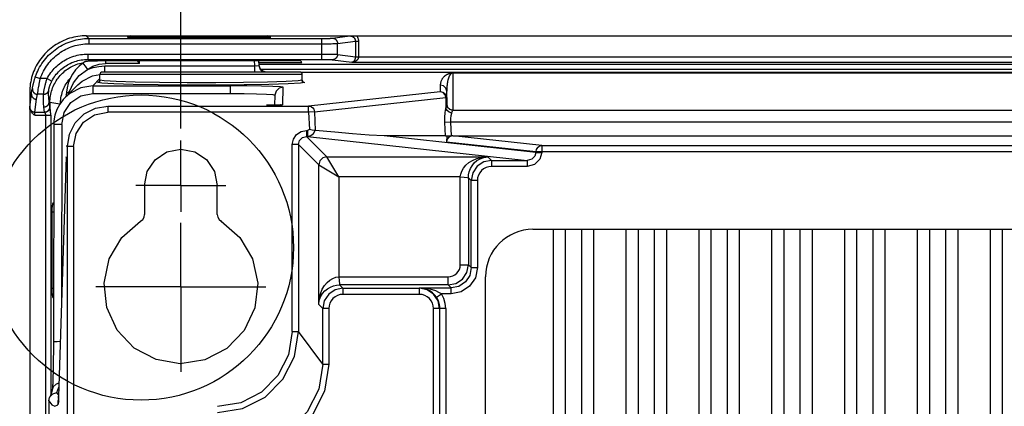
# Model space of a CAD drawing. Extents: x 0 to 594, y 0 to 420.
# Tile 65 of 73: x 369.17 to 393.5, y 278.96 to 288.51. Entities that reach past the tile are written whole.
import ezdxf

# ---------------------------------------------------------------- set-up
doc = ezdxf.new("R2010")
doc.units = 0
doc.header["$LTSCALE"] = 32.67
doc.linetypes.add('CENTER', pattern=[0.6, 0.375, -0.075, 0.075, -0.075])
doc.layers.get('0').update_dxf_attribs({"linetype": 'CONTINUOUS'})
doc.layers.add('DATUM_AXIS', color=7, linetype='CONTINUOUS')
doc.styles.get("Standard").update_dxf_attribs({"font": 'txt', "width": 0.8})
doc.dimstyles.get("Standard").update_dxf_attribs({"dimtxt": 2.5, "dimasz": 2.5, "dimexe": 1.25, "dimexo": 0.625, "dimtad": 1, "dimcen": 2.5, "dimazin": 3, "dimtfac": 1, "dimtmove": 0, "dimatfit": 3})

# ---------------------------------------------------------------- blocks, each defined once
blk = doc.blocks.new('_FILLED')
at = {"color": 0, "linetype": 'BYBLOCK'}
blk.add_solid([(0, 0), (-1, 0.1429), (-1, -0.1429)], dxfattribs=at)
blk = doc.blocks.new('*D5')
at = {"color": 2, "linetype": 'CONTINUOUS'}
for p, q in [((373.153, 285.818), (373.153, 299.194)), ((439.953, 285.747), (439.953, 299.194)), ((373.153, 298.194), (406.553, 298.194)), ((439.953, 298.194), (406.553, 298.194))]:
    blk.add_line(p, q, dxfattribs=at)
at = {"color": 2, "linetype": 'CONTINUOUS', "xscale": 3.5, "yscale": 3.5, "zscale": 3.5, "rotation": 180}
blk.add_blockref('_FILLED', (373.153, 298.194), dxfattribs=at)
at = {"color": 2, "linetype": 'CONTINUOUS', "xscale": 3.5, "yscale": 3.5, "zscale": 3.5}
blk.add_blockref('_FILLED', (439.953, 298.194), dxfattribs=at)
at = {"color": 5, "linetype": 'CONTINUOUS', "width": 0.8}
blk.add_text('334', height=3.5, dxfattribs=at).set_placement((402.353, 299.069))

msp = doc.modelspace()

# ---------------------------------------------------------------- linework, layer by layer
at = {"color": 9, "linetype": 'CONTINUOUS'}
for p, q in [((370.881, 288.042), (370.815, 288.108)), ((370.881, 288.042), (370.881, 287.912)), ((370.881, 288.042), (376.669, 288.042)), ((370.881, 287.912), (376.658, 287.912)), ((376.638, 287.525), (376.638, 288.042)), ((376.658, 287.912), (376.738, 287.913)), ((376.669, 288.042), (376.714, 288.043)), ((376.714, 288.043), (376.743, 288.043)), ((376.738, 287.913), (376.813, 287.913)), ((376.743, 288.043), (376.771, 288.043)), ((376.771, 288.043), (376.796, 288.044)), ((376.796, 288.044), (376.82, 288.045)), ((376.813, 287.913), (376.865, 287.914)), ((376.82, 288.045), (376.842, 288.045)), ((376.865, 287.914), (376.912, 287.915)), ((376.899, 288.049), (377.327, 288.105)), ((376.912, 287.915), (376.94, 287.915)), ((376.94, 287.915), (376.965, 287.916)), ((376.965, 287.916), (376.987, 287.917)), ((377.025, 287.919), (377.465, 287.977)), ((377.025, 287.65), (377.025, 287.919)), ((377.465, 287.977), (377.465, 287.593)), ((377.465, 287.977), (377.542, 287.977)), ((377.542, 287.977), (377.542, 287.593)), ((370.85, 287.657), (370.85, 287.525)), ((370.85, 287.657), (376.718, 287.657)), ((376.718, 287.657), (376.795, 287.656)), ((376.795, 287.656), (376.849, 287.656)), ((376.849, 287.656), (376.897, 287.655)), ((376.897, 287.655), (376.927, 287.654)), ((376.927, 287.654), (376.953, 287.653)), ((377.025, 287.65), (377.465, 287.593)), ((370.896, 287.479), (370.85, 287.525)), ((370.85, 287.525), (376.669, 287.525)), ((371.287, 287.502), (371.287, 287.422)), ((372.127, 287.422), (371.287, 287.422)), ((372.127, 287.422), (372.131, 287.502)), ((374.982, 287.364), (374.975, 287.502)), ((375.08, 287.412), (438.027, 287.412)), ((376.669, 287.525), (376.713, 287.525)), ((376.713, 287.525), (376.742, 287.524)), ((376.742, 287.524), (376.77, 287.524)), ((376.77, 287.524), (376.795, 287.523)), ((376.795, 287.523), (376.819, 287.523)), ((376.897, 287.518), (377.38, 287.455)), ((377.38, 287.455), (435.726, 287.455)), ((377.465, 287.593), (377.465, 287.589)), ((377.465, 287.593), (377.542, 287.593)), ((377.465, 287.589), (377.542, 287.587)), ((377.542, 287.593), (377.542, 287.587)), ((377.542, 287.587), (435.564, 287.587)), ((376.153, 287.151), (371.153, 287.151)), ((371.277, 287.211), (371.277, 287.364)), ((371.277, 287.364), (374.982, 287.364)), ((374.982, 287.211), (374.982, 287.364)), ((375.081, 287.371), (375.069, 287.364)), ((375.13, 287.282), (437.976, 287.282)), ((379.872, 287.19), (379.872, 286.266)), ((369.555, 287.092), (369.678, 287.05)), ((369.848, 287.05), (369.678, 287.05)), ((369.848, 287.05), (369.964, 286.989)), ((370.973, 286.871), (371.153, 287.051)), ((371.093, 286.955), (371.162, 286.967)), ((371.124, 286.963), (371.093, 286.955)), ((371.197, 286.936), (371.093, 286.955)), ((371.145, 286.986), (371.124, 286.963)), ((371.153, 287.015), (371.145, 286.986)), ((376.144, 286.967), (376.213, 286.955)), ((376.153, 287.015), (376.161, 286.986)), ((376.161, 286.986), (376.182, 286.963)), ((376.182, 286.963), (376.213, 286.955)), ((369.458, 286.666), (369.416, 286.708)), ((369.417, 286.349), (369.458, 286.666)), ((369.759, 286.664), (369.612, 286.664)), ((369.616, 286.693), (369.626, 286.762)), ((369.626, 286.762), (369.63, 286.791)), ((370.387, 286.683), (370.402, 286.731)), ((370.973, 286.871), (370.973, 286.683)), ((370.973, 286.871), (374.379, 286.871)), ((374.379, 286.683), (374.379, 286.871)), ((375.674, 286.836), (375.668, 286.405)), ((379.559, 286.728), (376.31, 286.372)), ((379.572, 286.73), (379.572, 286.89)), ((379.572, 286.73), (379.645, 286.711)), ((369.547, 286.223), (369.588, 286.541)), ((369.915, 286.351), (369.898, 286.478)), ((369.916, 286.46), (369.898, 286.478)), ((370.159, 286.42), (369.916, 286.465)), ((376.456, 286.228), (379.705, 286.584)), ((379.705, 286.584), (379.705, 286.311)), ((369.416, 286.338), (369.417, 286.349)), ((369.547, 286.223), (369.783, 286.223)), ((369.783, 286.223), (369.766, 286.35)), ((369.916, 286.341), (369.915, 286.351)), ((371.321, 286.394), (371.321, 286.394)), ((371.348, 286.372), (371.348, 286.222)), ((371.348, 286.372), (376.31, 286.372)), ((376.31, 286.222), (371.348, 286.222)), ((375.265, 286.394), (375.265, 286.394)), ((375.386, 286.395), (375.42, 286.395)), ((375.42, 286.395), (375.439, 286.395)), ((375.487, 286.396), (375.548, 286.397)), ((375.548, 286.397), (375.577, 286.398)), ((375.565, 286.377), (375.666, 286.405)), ((375.601, 286.399), (375.612, 286.4)), ((376.31, 286.222), (376.31, 286.372)), ((376.456, 286.228), (376.31, 286.222)), ((376.31, 286.222), (376.328, 285.796)), ((376.456, 286.228), (376.475, 285.769)), ((379.872, 286.272), (433.234, 286.272)), ((369.541, 286.146), (369.936, 286.146)), ((369.806, 286.146), (369.806, 277.904)), ((369.936, 286.146), (369.936, 279.25)), ((370.211, 285.921), (370.204, 281.613)), ((379.826, 285.973), (379.68, 285.967)), ((379.84, 285.636), (379.826, 285.973)), ((433.28, 285.973), (379.826, 285.973)), ((376.257, 285.774), (376.257, 285.624)), ((376.257, 285.774), (376.286, 285.774)), ((376.286, 285.774), (376.286, 285.624)), ((370.356, 285.654), (370.356, 285.654)), ((376.759, 285.122), (376.257, 285.624)), ((376.257, 285.624), (376.286, 285.624)), ((376.286, 285.624), (381.712, 285.032)), ((381.924, 285.228), (378.179, 285.637)), ((379.72, 285.489), (381.924, 285.249)), ((382.07, 285.397), (379.873, 285.637)), ((370.32, 285.398), (370.32, 285.396)), ((370.348, 285.384), (370.32, 285.384)), ((370.348, 278.247), (370.348, 285.384)), ((370.498, 285.372), (370.348, 285.372)), ((370.499, 285.373), (370.499, 278.211)), ((375.907, 280.806), (375.907, 285.424)), ((376.057, 285.424), (375.907, 285.424)), ((376.057, 285.424), (376.057, 280.806)), ((376.057, 285.424), (376.559, 284.923)), ((381.924, 285.228), (381.924, 285.249)), ((382.07, 285.247), (381.924, 285.249)), ((381.924, 285.228), (382.07, 285.226)), ((382.07, 285.397), (404.976, 285.397)), ((382.07, 285.278), (382.07, 285.227)), ((404.976, 285.247), (382.07, 285.247)), ((370.315, 285.114), (370.315, 285.12)), ((377.059, 284.623), (376.759, 285.122)), ((376.759, 285.122), (380.74, 285.122)), ((380.83, 285.032), (380.74, 285.122)), ((380.83, 285.032), (380.83, 284.882)), ((380.83, 285.032), (381.712, 285.032)), ((381.712, 285.032), (381.712, 284.882)), ((376.559, 281.474), (376.559, 284.923)), ((376.559, 284.923), (377.059, 284.623)), ((381.712, 284.882), (380.83, 284.882)), ((377.059, 284.623), (377.059, 282.156)), ((380.058, 284.623), (377.059, 284.623)), ((380.058, 282.456), (380.058, 284.623)), ((380.258, 284.605), (380.258, 282.456)), ((380.258, 284.605), (380.33, 284.533)), ((380.33, 282.384), (380.33, 284.533)), ((380.48, 284.533), (380.33, 284.533)), ((380.48, 284.533), (380.48, 282.384)), ((369.969, 281.868), (369.969, 283.754)), ((370.008, 283.754), (369.969, 283.754)), ((374.148, 283.53), (374.174, 283.537)), ((380.058, 282.456), (380.258, 282.456)), ((380.33, 282.384), (380.258, 282.456)), ((380.33, 282.384), (380.48, 282.384)), ((377.059, 282.156), (379.758, 282.156)), ((379.758, 281.956), (379.758, 282.156)), ((370.005, 281.868), (369.969, 281.868)), ((377.159, 281.874), (377.076, 281.956)), ((379.758, 281.956), (377.076, 281.956)), ((377.159, 281.874), (377.159, 281.724)), ((377.159, 281.874), (379.047, 281.874)), ((379.057, 281.884), (379.047, 281.874)), ((379.047, 281.724), (379.047, 281.874)), ((379.057, 281.884), (379.831, 281.884)), ((379.758, 281.956), (379.831, 281.884)), ((379.831, 281.734), (379.831, 281.884)), ((379.047, 281.724), (377.159, 281.724)), ((379.467, 281.652), (379.592, 281.734)), ((379.831, 281.734), (379.592, 281.734)), ((376.559, 281.474), (376.659, 281.374)), ((376.659, 280.002), (376.659, 281.374)), ((376.809, 281.374), (376.659, 281.374)), ((376.809, 281.374), (376.809, 280.002)), ((379.396, 264.849), (379.396, 281.374)), ((379.546, 281.374), (379.396, 281.374)), ((379.546, 281.375), (379.546, 264.848)), ((379.549, 281.375), (379.546, 281.375)), ((379.699, 281.377), (379.549, 281.377)), ((379.549, 264.848), (379.549, 281.375)), ((379.699, 281.377), (379.699, 264.846)), ((375.907, 280.806), (376.057, 280.806)), ((376.659, 280.002), (376.057, 280.806)), ((376.659, 280.002), (376.809, 280.002)), ((370.129, 279.241), (370.087, 279.298)), ((370.124, 279.098), (370.125, 279.132)), ((370.126, 279.152), (370.129, 279.207)), ((370.129, 279.213), (370.129, 279.207)), ((370.138, 279.098), (370.114, 279.001)), ((370.123, 279.082), (370.124, 279.098))]:
    msp.add_line(p, q, dxfattribs=at)
at = {"color": 7, "linetype": 'CONTINUOUS'}
for p, q in [((370.815, 288.108), (371.903, 288.108)), ((375.376, 288.066), (371.83, 288.066)), ((375.318, 288.099), (371.888, 288.099)), ((375.303, 288.108), (437.803, 288.108)), ((377.327, 288.105), (377.386, 288.106)), ((377.386, 288.106), (377.417, 288.107)), ((377.417, 288.107), (377.442, 288.107)), ((377.442, 288.107), (377.465, 288.107)), ((377.465, 288.107), (377.485, 288.108)), ((370.685, 287.435), (370.724, 287.443)), ((370.724, 287.443), (370.752, 287.448)), ((370.781, 287.468), (370.727, 287.432)), ((370.98, 287.48), (370.896, 287.479)), ((371.087, 287.481), (370.98, 287.48)), ((371.107, 287.502), (376.099, 287.502)), ((375.075, 287.502), (375.081, 287.371)), ((375.075, 287.453), (376.146, 287.453)), ((371.153, 287.015), (371.153, 287.151)), ((376.093, 287.211), (371.213, 287.211)), ((436.99, 287.206), (376.116, 287.206)), ((376.153, 287.015), (376.153, 287.151)), ((379.872, 287.19), (433.234, 287.19)), ((370.597, 286.892), (370.603, 286.898)), ((376.154, 287.002), (376.153, 287.015)), ((376.163, 286.983), (376.154, 287.002)), ((369.416, 286.713), (369.416, 189.699)), ((370.597, 286.892), (370.293, 286.589)), ((370.322, 286.654), (370.322, 286.617)), ((379.722, 286.584), (379.722, 286.741)), ((369.916, 286.465), (369.916, 286.341)), ((370.301, 286.596), (370.293, 286.589)), ((375.477, 286.642), (375.47, 286.396)), ((379.722, 286.58), (379.722, 286.413)), ((375.439, 286.395), (375.386, 286.395)), ((375.487, 286.396), (375.439, 286.395)), ((375.527, 286.397), (375.487, 286.396)), ((375.562, 286.398), (375.527, 286.397)), ((375.59, 286.399), (375.562, 286.398)), ((379.695, 285.638), (379.68, 285.967)), ((370.011, 285.909), (370.002, 280.317)), ((379.695, 285.638), (378.179, 285.637)), ((379.695, 285.638), (379.722, 285.637)), ((379.722, 285.637), (379.72, 285.489)), ((379.722, 285.637), (379.84, 285.636)), ((379.873, 285.637), (433.233, 285.637)), ((382.07, 285.397), (382.07, 285.278)), ((370.315, 285.12), (370.128, 279.199)), ((372.253, 284.411), (372.253, 283.7)), ((374.053, 283.7), (374.053, 284.411)), ((381.853, 283.331), (428.253, 283.331)), ((382.353, 283.331), (382.353, 262.892)), ((382.653, 283.331), (382.653, 262.892)), ((383.053, 283.331), (383.053, 262.892)), ((383.353, 283.331), (383.353, 262.892)), ((384.153, 283.331), (384.153, 262.892)), ((384.453, 283.331), (384.453, 262.892)), ((384.853, 283.331), (384.853, 262.892)), ((385.153, 283.331), (385.153, 262.892)), ((385.953, 283.331), (385.953, 262.892)), ((386.253, 283.331), (386.253, 262.892)), ((386.653, 283.331), (386.653, 262.892)), ((386.953, 283.331), (386.953, 262.892)), ((387.753, 283.331), (387.753, 262.892)), ((388.053, 283.331), (388.053, 262.892)), ((388.453, 283.331), (388.453, 262.892)), ((388.753, 283.331), (388.753, 262.892)), ((389.553, 283.331), (389.553, 262.892)), ((389.853, 283.331), (389.853, 262.892)), ((390.253, 283.331), (390.253, 262.892)), ((390.553, 283.331), (390.553, 262.892)), ((391.353, 283.331), (391.353, 262.892)), ((391.653, 283.331), (391.653, 262.892)), ((392.053, 283.331), (392.053, 262.892)), ((392.353, 283.331), (392.353, 262.892)), ((393.153, 283.331), (393.153, 262.892)), ((393.453, 283.331), (393.453, 262.892)), ((380.683, 264.061), (380.683, 282.161)), ((370, 280.128), (369.998, 279.959)), ((370.002, 280.317), (370, 280.128)), ((369.998, 279.959), (369.995, 279.813)), ((369.995, 279.813), (369.992, 279.689)), ((369.979, 279.389), (369.979, 279.388)), ((369.892, 279.099), (369.909, 279.18)), ((370.128, 279.199), (370.126, 279.152)), ((369.892, 279.099), (369.892, 278.252))]:
    msp.add_line(p, q, dxfattribs=at)
for points in [[(370.818, 288.108), (370.764, 288.107), (370.712, 288.104), (370.66, 288.099), (370.608, 288.092), (370.557, 288.083), (370.506, 288.073), (370.455, 288.06), (370.404, 288.046), (370.355, 288.03), (370.305, 288.011), (370.257, 287.992), (370.209, 287.97), (370.163, 287.946), (370.117, 287.921), (370.072, 287.894), (370.028, 287.866), (369.986, 287.835), (369.944, 287.804), (369.904, 287.77), (369.865, 287.736), (369.827, 287.7), (369.791, 287.662), (369.756, 287.623), (369.722, 287.583), (369.691, 287.542), (369.66, 287.499), (369.632, 287.456), (369.605, 287.411), (369.579, 287.365), (369.556, 287.319), (369.534, 287.271), (369.514, 287.223), (369.495, 287.174), (369.479, 287.125), (369.464, 287.075), (369.452, 287.024), (369.441, 286.973), (369.432, 286.921), (369.425, 286.87), (369.42, 286.818), (369.417, 286.765), (369.416, 286.713)], [(369.916, 286.465), (369.917, 286.506), (369.92, 286.546), (369.924, 286.586), (369.93, 286.626), (369.937, 286.666), (369.947, 286.705), (369.957, 286.744), (369.969, 286.782), (369.983, 286.82), (369.999, 286.858), (370.015, 286.894), (370.034, 286.93), (370.053, 286.966), (370.074, 287), (370.097, 287.034), (370.121, 287.066), (370.146, 287.098), (370.172, 287.129), (370.2, 287.158), (370.228, 287.187), (370.258, 287.214), (370.289, 287.24), (370.321, 287.265), (370.354, 287.288), (370.388, 287.31), (370.422, 287.331), (370.458, 287.35), (370.494, 287.368), (370.531, 287.385), (370.569, 287.4), (370.607, 287.413), (370.646, 287.425), (370.685, 287.435)], [(370.727, 287.432), (370.64, 287.362), (370.549, 287.266), (370.473, 287.162), (370.413, 287.052), (370.369, 286.94), (370.34, 286.827)], [(370.896, 287.479), (370.863, 287.478), (370.835, 287.476), (370.813, 287.473), (370.797, 287.471), (370.785, 287.469), (370.781, 287.468)], [(372.127, 287.422), (372.08, 287.495), (372.076, 287.502)], [(375.081, 287.371), (375.11, 287.278), (375.179, 287.211)], [(375.26, 287.211), (375.183, 287.231), (375.11, 287.3), (375.087, 287.373)], [(379.572, 286.89), (379.573, 286.913), (379.575, 286.934), (379.578, 286.954), (379.583, 286.972), (379.588, 286.988), (379.594, 287.004), (379.6, 287.018), (379.607, 287.031), (379.614, 287.044), (379.621, 287.055), (379.628, 287.066), (379.636, 287.076), (379.643, 287.085), (379.65, 287.093), (379.658, 287.101), (379.665, 287.108), (379.673, 287.115), (379.68, 287.121), (379.687, 287.127), (379.694, 287.132), (379.701, 287.137), (379.708, 287.142), (379.715, 287.146), (379.722, 287.15), (379.728, 287.154), (379.735, 287.157), (379.741, 287.16), (379.747, 287.163), (379.753, 287.166), (379.759, 287.169), (379.765, 287.171), (379.771, 287.173), (379.777, 287.175), (379.783, 287.177), (379.789, 287.179), (379.794, 287.18), (379.8, 287.182), (379.807, 287.183), (379.814, 287.184), (379.821, 287.186), (379.828, 287.187), (379.835, 287.188), (379.852, 287.189)], [(379.872, 287.19), (379.861, 287.19), (379.856, 287.189), (379.851, 287.188), (379.847, 287.187), (379.845, 287.185), (379.843, 287.183), (379.841, 287.181), (379.838, 287.179), (379.836, 287.177), (379.833, 287.175), (379.83, 287.173), (379.827, 287.17), (379.824, 287.167), (379.821, 287.164), (379.818, 287.161), (379.815, 287.157), (379.812, 287.154), (379.809, 287.15), (379.806, 287.145), (379.803, 287.141), (379.8, 287.135), (379.797, 287.13), (379.793, 287.124), (379.79, 287.118), (379.787, 287.111), (379.783, 287.103), (379.779, 287.095), (379.776, 287.087), (379.772, 287.077), (379.769, 287.067), (379.765, 287.056), (379.761, 287.045), (379.757, 287.032), (379.754, 287.018), (379.75, 287.004), (379.746, 286.988), (379.743, 286.971), (379.739, 286.952), (379.736, 286.932), (379.733, 286.911), (379.73, 286.887), (379.727, 286.862), (379.725, 286.835), (379.723, 286.806), (379.722, 286.775), (379.722, 286.741)], [(379.852, 287.189), (379.859, 287.19), (379.872, 287.19)], [(371.153, 287.015), (371.152, 287.003), (371.144, 286.983), (371.133, 286.971), (371.126, 286.966), (371.121, 286.964), (371.12, 286.963)], [(376.186, 286.963), (376.186, 286.963), (376.185, 286.964), (376.18, 286.966), (376.173, 286.971), (376.163, 286.983)], [(370.34, 286.827), (370.325, 286.718), (370.322, 286.654)], [(375.677, 286.836), (375.58, 286.812), (375.507, 286.742), (375.477, 286.642)], [(370.301, 286.596), (370.244, 286.535), (370.158, 286.418), (370.09, 286.289), (370.042, 286.151), (370.016, 286.007), (370.011, 285.909)], [(369.541, 286.146), (369.522, 286.161), (369.506, 286.175), (369.491, 286.189), (369.479, 286.201), (369.468, 286.212), (369.459, 286.224), (369.45, 286.235), (369.443, 286.246), (369.437, 286.257), (369.432, 286.267), (369.428, 286.278), (369.424, 286.288), (369.421, 286.298), (369.419, 286.309), (369.417, 286.319), (369.416, 286.329), (369.416, 286.338)], [(369.916, 286.332), (369.915, 286.324), (369.913, 286.316), (369.911, 286.308), (369.908, 286.3), (369.905, 286.293), (369.901, 286.286), (369.896, 286.278), (369.891, 286.272), (369.886, 286.265), (369.88, 286.259), (369.874, 286.253), (369.867, 286.247), (369.86, 286.242), (369.852, 286.238), (369.845, 286.233), (369.837, 286.23), (369.828, 286.226), (369.82, 286.224), (369.811, 286.221), (369.802, 286.22), (369.793, 286.218), (369.784, 286.218)], [(369.916, 286.332), (369.916, 286.333), (369.916, 286.335), (369.916, 286.337), (369.916, 286.339), (369.916, 286.341)], [(370.348, 285.372), (370.397, 285.68), (370.539, 285.959), (370.76, 286.181), (371.039, 286.323), (371.348, 286.372)], [(375.386, 286.395), (375.297, 286.394), (375.265, 286.394)], [(375.633, 286.401), (375.633, 286.401), (375.63, 286.401), (375.626, 286.401), (375.619, 286.4), (375.611, 286.4), (375.601, 286.399), (375.59, 286.399)], [(376.475, 285.769), (376.446, 285.773), (376.394, 285.781), (376.328, 285.796)], [(378.179, 285.637), (377.804, 285.657), (377.396, 285.689), (376.954, 285.727), (376.475, 285.769)], [(379.695, 285.64), (379.724, 285.638), (379.775, 285.637)], [(379.84, 285.636), (379.779, 285.605), (379.736, 285.554), (379.72, 285.489)], [(379.873, 285.637), (379.862, 285.636), (379.851, 285.636), (379.84, 285.636)], [(372.253, 284.411), (372.322, 284.758), (372.517, 285.048), (372.806, 285.242), (373.15, 285.311), (373.494, 285.244), (373.785, 285.052), (373.983, 284.759), (374.053, 284.411)], [(380.83, 285.032), (380.639, 284.994), (380.477, 284.886), (380.368, 284.724), (380.33, 284.533)], [(372.001, 280.4), (371.581, 280.844), (371.323, 281.4), (371.255, 282.003), (371.382, 282.599), (371.693, 283.127), (372.158, 283.53)], [(374.148, 283.53), (374.613, 283.127), (374.924, 282.6), (375.051, 282.002), (374.981, 281.392), (374.716, 280.831), (374.287, 280.387), (373.742, 280.105), (373.139, 280.011), (372.539, 280.113), (372.001, 280.4)], [(372.158, 283.53), (372.209, 283.575), (372.242, 283.634), (372.253, 283.7)], [(374.053, 283.7), (374.064, 283.634), (374.097, 283.575), (374.148, 283.53)], [(379.758, 281.956), (379.95, 281.994), (380.112, 282.103), (380.22, 282.265), (380.258, 282.456)], [(377.159, 281.874), (376.968, 281.835), (376.806, 281.727), (376.697, 281.565), (376.659, 281.374)], [(379.546, 281.374), (379.508, 281.565), (379.4, 281.727), (379.238, 281.835), (379.047, 281.874)], [(374.058, 278.806), (374.676, 278.904), (375.233, 279.188), (375.675, 279.63), (375.959, 280.188), (376.057, 280.806)], [(369.992, 279.689), (369.99, 279.618), (369.989, 279.586)], [(369.979, 279.389), (369.953, 279.3), (369.929, 279.229), (369.909, 279.18)], [(369.989, 279.586), (369.986, 279.529), (369.985, 279.504), (369.984, 279.482), (369.983, 279.461), (369.982, 279.443), (369.981, 279.427), (369.98, 279.413), (369.979, 279.401), (369.978, 279.392), (369.977, 279.385), (369.977, 279.383)], [(369.909, 279.18), (369.918, 279.197), (369.989, 279.27), (370.087, 279.298)], [(370.126, 279.152), (370.125, 279.132), (370.125, 279.113), (370.124, 279.097), (370.123, 279.082), (370.122, 279.07), (370.121, 279.06), (370.12, 279.053), (370.12, 279.048), (370.12, 279.046)]]:
    msp.add_lwpolyline(points, dxfattribs=at)
at = {"color": 9, "linetype": 'CONTINUOUS'}
for points in [[(369.555, 287.092), (369.573, 287.142), (369.593, 287.191), (369.615, 287.239), (369.638, 287.286), (369.663, 287.332), (369.69, 287.378), (369.718, 287.422), (369.749, 287.465), (369.78, 287.507), (369.814, 287.548), (369.849, 287.588), (369.885, 287.626), (369.923, 287.663), (369.962, 287.698), (370.002, 287.732), (370.044, 287.764), (370.087, 287.795), (370.131, 287.824), (370.176, 287.852), (370.222, 287.877), (370.269, 287.901), (370.317, 287.923), (370.365, 287.944), (370.415, 287.962), (370.465, 287.979), (370.515, 287.994), (370.567, 288.006), (370.618, 288.017), (370.67, 288.026), (370.723, 288.033), (370.775, 288.038), (370.828, 288.041), (370.881, 288.042)], [(369.678, 287.05), (369.695, 287.097), (369.714, 287.143), (369.734, 287.188), (369.756, 287.232), (369.78, 287.275), (369.805, 287.317), (369.832, 287.359), (369.861, 287.399), (369.891, 287.438), (369.922, 287.476), (369.955, 287.512), (369.99, 287.548), (370.026, 287.581), (370.063, 287.614), (370.101, 287.645), (370.141, 287.674), (370.181, 287.702), (370.223, 287.729), (370.266, 287.754), (370.309, 287.777), (370.354, 287.798), (370.399, 287.817), (370.445, 287.835), (370.492, 287.851), (370.539, 287.865), (370.587, 287.878), (370.635, 287.888), (370.684, 287.897), (370.733, 287.904), (370.782, 287.908), (370.831, 287.911), (370.881, 287.912)], [(376.842, 288.045), (376.851, 288.046), (376.861, 288.046), (376.869, 288.047), (376.877, 288.047), (376.883, 288.048), (376.889, 288.048), (376.895, 288.049), (376.899, 288.049)], [(376.899, 288.049), (376.908, 288.049), (376.916, 288.048), (376.924, 288.046), (376.933, 288.044), (376.941, 288.041), (376.949, 288.038), (376.956, 288.034), (376.964, 288.03), (376.971, 288.025), (376.978, 288.02), (376.984, 288.014), (376.99, 288.007), (376.996, 288.001), (377.001, 287.994), (377.006, 287.986), (377.01, 287.979), (377.014, 287.971), (377.017, 287.962), (377.02, 287.954), (377.022, 287.945), (377.023, 287.937), (377.024, 287.928), (377.025, 287.919)], [(376.987, 287.917), (376.996, 287.917), (377.005, 287.918), (377.012, 287.918), (377.019, 287.919), (377.025, 287.919)], [(377.327, 288.105), (377.337, 288.105), (377.346, 288.104), (377.356, 288.102), (377.365, 288.1), (377.374, 288.098), (377.383, 288.094), (377.391, 288.091), (377.399, 288.086), (377.407, 288.082), (377.414, 288.077), (377.421, 288.071), (377.428, 288.065), (377.434, 288.059), (377.439, 288.053), (377.444, 288.046), (377.448, 288.039), (377.452, 288.031), (377.456, 288.024), (377.459, 288.016), (377.461, 288.009), (377.463, 288.001), (377.464, 287.993), (377.465, 287.985), (377.465, 287.977)], [(377.495, 288.108), (377.502, 288.098), (377.509, 288.088), (377.515, 288.078), (377.521, 288.068), (377.526, 288.057), (377.53, 288.046), (377.534, 288.035), (377.537, 288.023), (377.539, 288.012), (377.541, 288), (377.542, 287.988), (377.542, 287.977)], [(369.848, 287.05), (369.869, 287.089), (369.891, 287.127), (369.915, 287.163), (369.941, 287.199), (369.968, 287.234), (369.996, 287.268), (370.025, 287.3), (370.056, 287.332), (370.088, 287.362), (370.121, 287.391), (370.155, 287.419), (370.191, 287.445), (370.227, 287.47), (370.264, 287.493), (370.302, 287.515), (370.341, 287.536), (370.381, 287.555), (370.421, 287.572), (370.462, 287.588), (370.504, 287.603), (370.546, 287.615), (370.588, 287.626), (370.631, 287.636), (370.675, 287.643), (370.718, 287.649), (370.762, 287.653), (370.806, 287.656), (370.85, 287.657)], [(377.025, 287.65), (377.024, 287.641), (377.023, 287.632), (377.022, 287.623), (377.02, 287.615), (377.017, 287.606), (377.014, 287.598), (377.01, 287.59), (377.006, 287.582), (377.001, 287.574), (376.996, 287.567), (376.99, 287.56), (376.984, 287.554), (376.977, 287.548), (376.97, 287.543), (376.963, 287.538), (376.955, 287.533), (376.948, 287.529), (376.94, 287.526), (376.931, 287.523), (376.923, 287.521), (376.914, 287.519), (376.906, 287.518), (376.897, 287.518)], [(376.953, 287.653), (376.976, 287.653), (376.987, 287.652), (376.996, 287.652), (377.005, 287.651), (377.012, 287.651), (377.019, 287.65), (377.025, 287.65)], [(369.964, 286.989), (369.984, 287.025), (370.005, 287.059), (370.027, 287.093), (370.05, 287.125), (370.075, 287.157), (370.101, 287.188), (370.128, 287.217), (370.157, 287.246), (370.186, 287.273), (370.217, 287.299), (370.249, 287.324), (370.281, 287.348), (370.315, 287.37), (370.35, 287.391), (370.385, 287.41), (370.421, 287.428), (370.458, 287.445), (370.495, 287.46), (370.533, 287.473), (370.571, 287.485), (370.61, 287.496), (370.65, 287.505), (370.689, 287.512), (370.729, 287.518), (370.769, 287.522), (370.81, 287.524), (370.85, 287.525)], [(370.727, 287.432), (370.745, 287.412), (370.787, 287.356), (370.843, 287.28)], [(370.844, 287.28), (370.98, 287.357), (371.13, 287.406), (371.287, 287.422)], [(376.819, 287.523), (376.84, 287.522), (376.85, 287.521), (376.859, 287.521), (376.867, 287.52), (376.875, 287.52), (376.882, 287.52), (376.888, 287.519), (376.893, 287.519), (376.897, 287.518)], [(377.465, 287.589), (377.465, 287.583), (377.464, 287.577), (377.464, 287.57), (377.463, 287.564), (377.462, 287.558), (377.461, 287.551), (377.459, 287.544), (377.457, 287.538), (377.455, 287.531), (377.453, 287.524), (377.45, 287.518), (377.447, 287.511), (377.443, 287.504), (377.44, 287.497), (377.435, 287.491), (377.43, 287.485), (377.425, 287.479), (377.42, 287.474), (377.414, 287.469), (377.407, 287.464), (377.401, 287.461), (377.394, 287.458), (377.387, 287.456), (377.38, 287.455)], [(377.542, 287.587), (377.542, 287.581), (377.541, 287.575), (377.54, 287.568), (377.538, 287.562), (377.536, 287.556), (377.534, 287.549), (377.531, 287.543), (377.527, 287.536), (377.523, 287.529), (377.519, 287.523), (377.514, 287.516), (377.508, 287.509), (377.501, 287.503), (377.494, 287.496), (377.485, 287.49), (377.476, 287.484), (377.467, 287.478), (377.456, 287.473), (377.445, 287.468), (377.432, 287.464), (377.42, 287.46), (377.407, 287.458), (377.393, 287.456), (377.38, 287.455)], [(370.402, 286.731), (370.499, 286.948), (370.638, 287.125), (370.844, 287.28)], [(370.603, 286.898), (370.711, 286.99), (370.967, 287.123), (371.153, 287.154)], [(370.844, 287.28), (370.983, 287.326), (371.129, 287.354), (371.277, 287.364)], [(375.069, 287.364), (375.033, 287.361), (374.982, 287.364)], [(369.495, 286.864), (369.497, 286.875), (369.5, 286.887), (369.502, 286.899), (369.505, 286.912), (369.508, 286.926), (369.512, 286.941), (369.516, 286.956), (369.52, 286.972), (369.524, 286.988), (369.528, 287.004), (369.533, 287.021), (369.538, 287.039), (369.544, 287.056), (369.549, 287.074), (369.555, 287.092)], [(369.63, 286.791), (369.635, 286.823), (369.638, 286.84), (369.64, 286.857), (369.643, 286.875), (369.647, 286.893), (369.65, 286.912), (369.654, 286.931), (369.657, 286.95), (369.661, 286.97), (369.665, 286.99), (369.669, 287.01), (369.674, 287.03), (369.678, 287.05)], [(369.759, 286.664), (369.759, 286.67), (369.76, 286.676), (369.761, 286.684), (369.762, 286.693), (369.763, 286.702), (369.764, 286.712), (369.766, 286.724), (369.768, 286.736), (369.77, 286.748), (369.772, 286.762), (369.775, 286.776), (369.777, 286.791), (369.78, 286.806), (369.784, 286.823), (369.787, 286.839), (369.791, 286.857), (369.796, 286.874), (369.8, 286.893), (369.805, 286.911), (369.81, 286.93), (369.816, 286.95), (369.821, 286.969), (369.827, 286.989), (369.834, 287.01), (369.841, 287.03), (369.848, 287.05)], [(369.887, 286.76), (369.887, 286.764), (369.888, 286.769), (369.889, 286.774), (369.89, 286.78), (369.891, 286.787), (369.892, 286.795), (369.894, 286.803), (369.896, 286.811), (369.898, 286.82), (369.901, 286.829), (369.904, 286.839), (369.907, 286.849), (369.91, 286.86), (369.913, 286.87), (369.917, 286.881), (369.921, 286.893), (369.926, 286.904), (369.93, 286.916), (369.935, 286.927), (369.94, 286.94), (369.946, 286.952), (369.952, 286.964), (369.958, 286.977), (369.964, 286.989)], [(370.177, 286.445), (370.178, 286.458), (370.18, 286.498), (370.185, 286.539), (370.19, 286.58), (370.198, 286.62), (370.207, 286.66), (370.218, 286.699), (370.231, 286.738), (370.245, 286.776), (370.261, 286.814), (370.278, 286.851), (370.297, 286.888), (370.317, 286.923), (370.339, 286.958), (370.362, 286.992), (370.387, 287.025), (370.413, 287.057), (370.419, 287.064)], [(376.153, 287.015), (376.052, 286.996), (375.757, 286.979), (375.294, 286.964), (374.7, 286.954), (374.018, 286.948), (373.307, 286.948), (372.625, 286.954), (372.025, 286.964), (371.554, 286.978), (371.255, 286.996), (371.153, 287.015)], [(376.213, 286.955), (376.11, 286.936), (375.808, 286.919), (375.33, 286.904), (374.716, 286.894), (374.017, 286.888), (373.288, 286.888), (372.589, 286.894), (371.977, 286.904), (371.5, 286.919), (371.197, 286.936)], [(369.458, 286.666), (369.465, 286.712), (369.473, 286.758), (369.483, 286.804)], [(369.458, 286.666), (369.459, 286.658), (369.46, 286.649), (369.461, 286.641), (369.463, 286.632), (369.466, 286.624), (369.469, 286.616), (369.473, 286.609), (369.478, 286.601), (369.482, 286.594), (369.488, 286.587), (369.494, 286.581), (369.5, 286.575), (369.507, 286.569), (369.514, 286.564), (369.521, 286.559), (369.529, 286.555), (369.537, 286.551), (369.545, 286.548), (369.553, 286.545), (369.562, 286.543), (369.571, 286.542), (369.579, 286.541), (369.588, 286.541)], [(369.483, 286.804), (369.482, 286.796), (369.482, 286.787), (369.483, 286.779), (369.484, 286.771), (369.486, 286.762), (369.488, 286.754), (369.491, 286.746), (369.494, 286.738), (369.498, 286.731), (369.503, 286.724), (369.508, 286.717), (369.513, 286.71), (369.519, 286.704), (369.525, 286.698), (369.532, 286.692), (369.539, 286.687), (369.546, 286.683), (369.554, 286.678), (369.561, 286.675), (369.57, 286.672), (369.578, 286.669), (369.586, 286.667), (369.595, 286.665), (369.603, 286.664), (369.612, 286.664)], [(369.483, 286.804), (369.484, 286.808), (369.485, 286.814), (369.486, 286.82), (369.495, 286.864)], [(369.588, 286.541), (369.594, 286.582), (369.602, 286.623), (369.612, 286.664)], [(369.612, 286.664), (369.613, 286.67), (369.614, 286.676), (369.615, 286.684), (369.616, 286.693)], [(369.766, 286.35), (369.756, 286.457), (369.754, 286.562), (369.759, 286.664)], [(369.759, 286.664), (369.768, 286.664), (369.776, 286.665), (369.785, 286.666), (369.793, 286.668), (369.802, 286.671), (369.81, 286.674), (369.818, 286.677), (369.826, 286.681), (369.833, 286.686), (369.84, 286.691), (369.847, 286.696), (369.853, 286.702), (369.859, 286.708), (369.864, 286.714), (369.87, 286.721), (369.874, 286.729), (369.878, 286.736), (369.882, 286.744), (369.885, 286.752), (369.887, 286.76)], [(369.898, 286.478), (369.888, 286.574), (369.884, 286.668), (369.887, 286.76)], [(370.211, 285.921), (370.27, 286.214), (370.435, 286.46), (370.682, 286.624), (370.973, 286.683)], [(370.973, 286.871), (370.677, 286.824), (370.409, 286.687), (370.301, 286.596)], [(370.322, 286.654), (370.331, 286.682), (370.358, 286.709), (370.402, 286.731)], [(370.973, 286.683), (374.719, 286.682), (375.024, 286.677), (375.267, 286.668), (375.423, 286.656), (375.477, 286.642)], [(375.674, 286.836), (375.612, 286.847), (375.428, 286.857), (375.142, 286.864), (374.782, 286.869), (374.379, 286.871)], [(379.572, 286.73), (379.57, 286.729), (379.566, 286.728), (379.559, 286.728)], [(379.705, 286.584), (379.684, 286.654), (379.632, 286.707), (379.559, 286.728)], [(379.722, 286.741), (379.7, 286.818), (379.645, 286.871), (379.572, 286.89)], [(379.645, 286.711), (379.7, 286.657), (379.722, 286.58)], [(369.766, 286.35), (369.775, 286.351), (369.784, 286.352), (369.793, 286.353), (369.802, 286.355), (369.81, 286.358), (369.819, 286.361), (369.827, 286.365), (369.835, 286.369), (369.842, 286.374), (369.849, 286.379), (369.856, 286.385), (369.862, 286.391), (369.868, 286.398), (369.874, 286.405), (369.879, 286.412), (369.883, 286.419), (369.887, 286.427), (369.89, 286.435), (369.893, 286.444), (369.895, 286.452), (369.897, 286.461), (369.898, 286.469), (369.898, 286.478)], [(379.705, 286.584), (379.714, 286.583), (379.72, 286.581), (379.722, 286.58)], [(379.705, 286.311), (379.713, 286.356), (379.719, 286.389), (379.722, 286.413)], [(379.872, 286.266), (379.797, 286.286), (379.742, 286.34), (379.722, 286.413)], [(379.724, 286.414), (379.742, 286.347), (379.797, 286.293), (379.872, 286.272)], [(369.417, 286.349), (369.417, 286.341), (369.418, 286.332), (369.42, 286.324), (369.422, 286.315)], [(369.422, 286.315), (369.425, 286.307), (369.428, 286.299), (369.432, 286.292), (369.436, 286.284), (369.441, 286.277)], [(369.441, 286.277), (369.447, 286.27), (369.452, 286.264), (369.459, 286.258), (369.465, 286.252), (369.472, 286.247), (369.48, 286.242), (369.487, 286.238), (369.495, 286.234), (369.504, 286.231), (369.512, 286.228), (369.521, 286.226), (369.529, 286.225), (369.538, 286.224), (369.547, 286.223)], [(369.541, 286.146), (369.541, 286.152), (369.542, 286.158), (369.542, 286.164), (369.542, 286.17), (369.542, 286.176), (369.542, 286.182), (369.542, 286.187), (369.543, 286.192), (369.543, 286.197), (369.544, 286.202), (369.544, 286.206), (369.544, 286.21), (369.545, 286.214), (369.545, 286.217), (369.546, 286.219), (369.546, 286.222), (369.547, 286.223)], [(369.783, 286.223), (369.792, 286.224), (369.801, 286.225), (369.81, 286.226), (369.818, 286.228), (369.827, 286.231), (369.835, 286.234), (369.843, 286.238), (369.851, 286.242), (369.859, 286.247), (369.866, 286.252), (369.873, 286.258), (369.879, 286.264), (369.885, 286.271), (369.89, 286.278), (369.895, 286.285), (369.9, 286.293), (369.904, 286.3), (369.907, 286.309), (369.91, 286.317), (369.912, 286.325), (369.914, 286.334), (369.914, 286.342), (369.915, 286.351)], [(369.784, 286.218), (369.784, 286.22), (369.783, 286.222), (369.783, 286.223)], [(369.784, 286.218), (369.787, 286.215), (369.79, 286.211), (369.792, 286.208), (369.794, 286.204), (369.796, 286.199), (369.798, 286.194), (369.8, 286.19), (369.801, 286.185), (369.803, 286.179), (369.804, 286.174), (369.805, 286.169), (369.805, 286.163), (369.806, 286.157), (369.806, 286.152), (369.806, 286.146)], [(369.936, 286.146), (369.936, 286.159), (369.936, 286.171), (369.935, 286.183), (369.935, 286.196), (369.934, 286.208), (369.934, 286.22), (369.933, 286.231), (369.932, 286.243), (369.931, 286.254), (369.929, 286.264), (369.928, 286.274), (369.927, 286.284), (369.925, 286.294), (369.923, 286.302), (369.921, 286.311), (369.92, 286.318), (369.918, 286.325), (369.916, 286.332)], [(370.499, 285.373), (370.564, 285.7), (370.747, 285.973), (371.02, 286.156), (371.348, 286.222)], [(375.612, 286.4), (375.634, 286.401), (375.668, 286.405)], [(376.31, 286.372), (376.347, 286.367), (376.381, 286.353), (376.411, 286.33)], [(376.411, 286.33), (376.435, 286.299), (376.45, 286.264), (376.456, 286.228)], [(379.68, 285.967), (379.68, 286.092), (379.688, 286.213), (379.705, 286.311)], [(379.85, 286.202), (379.784, 286.221), (379.732, 286.26), (379.705, 286.311)], [(379.826, 285.973), (379.825, 286.056), (379.834, 286.137), (379.85, 286.202)], [(379.85, 286.202), (379.861, 286.231), (379.869, 286.252), (379.872, 286.266)], [(370.211, 285.921), (370.107, 285.919), (370.035, 285.915), (370.011, 285.909)], [(375.907, 285.424), (375.933, 285.558), (376.009, 285.671), (376.123, 285.747), (376.257, 285.774)], [(376.328, 285.796), (376.316, 285.784), (376.302, 285.777), (376.286, 285.774)], [(376.286, 285.624), (376.368, 285.643), (376.434, 285.693), (376.475, 285.769)], [(376.057, 285.424), (376.084, 285.524), (376.157, 285.598), (376.257, 285.624)], [(381.924, 285.228), (381.897, 285.133), (381.823, 285.061), (381.712, 285.032)], [(382.07, 285.227), (382.025, 285.062), (381.893, 284.93), (381.712, 284.882)], [(381.968, 285.353), (381.936, 285.305), (381.924, 285.249)], [(381.968, 285.353), (381.998, 285.377), (382.033, 285.392), (382.07, 285.397)], [(376.759, 285.122), (376.659, 285.096), (376.586, 285.022), (376.559, 284.923)], [(380.058, 284.623), (380.068, 284.694), (380.093, 284.768), (380.135, 284.842), (380.194, 284.912), (380.27, 284.976), (380.362, 285.032), (380.471, 285.077), (380.597, 285.109), (380.74, 285.122)], [(380.258, 284.605), (380.263, 284.677), (380.28, 284.753), (380.309, 284.829), (380.35, 284.901), (380.404, 284.968), (380.469, 285.026), (380.547, 285.073), (380.637, 285.107), (380.74, 285.122)], [(380.058, 284.623), (380.157, 284.617), (380.23, 284.611), (380.258, 284.605)], [(369.969, 283.754), (369.969, 283.768), (369.97, 283.782), (369.97, 283.796), (369.971, 283.81), (369.971, 283.824), (369.972, 283.837), (369.973, 283.85), (369.974, 283.863), (369.975, 283.875), (369.977, 283.887), (369.978, 283.899), (369.98, 283.91), (369.982, 283.92), (369.984, 283.93), (369.986, 283.939), (369.988, 283.948), (369.99, 283.956), (369.992, 283.964), (369.995, 283.97), (369.997, 283.976), (370, 283.981), (370.002, 283.985), (370.005, 283.989), (370.007, 283.991), (370.008, 283.992)], [(380.33, 282.384), (380.292, 282.192), (380.184, 282.03), (380.022, 281.922), (379.831, 281.884)], [(380.48, 282.384), (380.431, 282.135), (380.29, 281.924), (380.079, 281.783), (379.831, 281.734)], [(376.559, 281.474), (376.572, 281.616), (376.604, 281.741), (376.648, 281.849), (376.703, 281.941), (376.767, 282.018), (376.837, 282.077), (376.91, 282.12), (376.985, 282.146), (377.059, 282.156)], [(377.059, 282.156), (377.064, 282.057), (377.071, 281.985), (377.076, 281.956)], [(370.004, 281.634), (370.002, 281.637), (370, 281.642), (369.997, 281.647), (369.995, 281.653), (369.992, 281.659), (369.99, 281.667), (369.988, 281.675), (369.986, 281.683), (369.984, 281.693), (369.982, 281.703), (369.98, 281.713), (369.978, 281.724), (369.977, 281.736), (369.975, 281.748), (369.974, 281.76), (369.973, 281.773), (369.972, 281.786), (369.971, 281.799), (369.971, 281.813), (369.97, 281.827), (369.97, 281.84), (369.969, 281.854), (369.969, 281.868)], [(376.559, 281.474), (376.574, 281.576), (376.607, 281.666), (376.654, 281.743), (376.712, 281.809), (376.778, 281.863), (376.85, 281.905), (376.926, 281.934), (377.002, 281.951), (377.076, 281.956)], [(379.467, 281.652), (379.424, 281.709), (379.369, 281.762), (379.304, 281.81), (379.227, 281.849), (379.143, 281.874), (379.057, 281.884)], [(379.592, 281.734), (379.53, 281.774), (379.456, 281.81), (379.372, 281.839), (379.278, 281.862), (379.174, 281.877), (379.057, 281.884)], [(379.467, 281.652), (379.512, 281.566), (379.54, 281.473), (379.549, 281.377)], [(379.699, 281.377), (379.687, 281.502), (379.651, 281.623), (379.592, 281.734)], [(375.907, 280.806), (375.816, 280.232), (375.553, 279.718), (375.146, 279.31), (374.631, 279.047), (374.058, 278.956)], [(370.003, 280.553), (370.026, 280.559), (370.098, 280.564), (370.171, 280.565)], [(376.659, 280.002), (376.562, 279.384), (376.278, 278.827), (375.836, 278.384), (375.278, 278.101), (374.661, 278.003)], [(376.809, 280.002), (376.704, 279.336), (376.398, 278.737), (375.923, 278.263), (375.325, 277.958), (374.661, 277.853)], [(370.138, 279.528), (370.071, 279.509), (369.999, 279.438), (369.979, 279.389)], [(370.087, 279.298), (370.114, 279.365), (370.135, 279.43)], [(369.892, 279.099), (369.966, 278.998), (370.04, 278.966), (370.114, 279.001)], [(370.114, 279.001), (370.119, 279.029), (370.122, 279.07)]]:
    msp.add_lwpolyline(points, dxfattribs=at)
at = {"color": 2, "linetype": 'CONTINUOUS'}
msp.add_circle((372.169, 282.88), 3.768, dxfattribs=at)
at = {"color": 7, "linetype": 'CONTINUOUS'}
for centre, radius, start, end in [((373.603, 285.048), 3.5, 119.0593, 120.4417), ((373.603, 285.048), 3.5, 59.5583, 60.9407), ((373.603, 285.048), 3.5, 135.4969, 135.9726), ((373.603, 285.048), 3.5, 43.3915, 44.5031), ((371.213, 287.151), 0.06, 90, 180), ((376.093, 287.151), 0.06, 0, 90), ((381.853, 282.161), 1.17, 90, 180)]:
    msp.add_arc(centre, radius, start, end, dxfattribs=at)
at = {"color": 9, "linetype": 'CONTINUOUS'}
for centre, radius, start, end in [((380.83, 284.533), 0.35, 89.9912, 180.0089), ((379.758, 282.456), 0.3, 269.91, 0.0637), ((377.159, 281.374), 0.35, 89.9917, 180.009), ((379.047, 281.374), 0.35, 359.9917, 90.009)]:
    msp.add_arc(centre, radius, start, end, dxfattribs=at)
at = {"layer": 'DATUM_AXIS', "color": 7, "linetype": 'CENTER'}
for p, q in [((373.153, 284.411), (373.153, 285.522)), ((373.153, 284.411), (372.042, 284.411)), ((373.153, 284.411), (373.153, 283.758)), ((373.153, 284.411), (374.264, 284.411)), ((373.153, 281.911), (373.153, 283.491)), ((373.153, 281.911), (371.054, 281.911)), ((373.153, 281.911), (373.153, 279.812)), ((373.153, 281.911), (375.252, 281.911))]:
    msp.add_line(p, q, dxfattribs=at)

# ---------------------------------------------------------------- dimensions: what is measured, and where the dimension line sits
at = {"color": 2, "linetype": 'CONTINUOUS'}
dim = msp.add_linear_dim(base=(439.953, 298.194), p1=(373.153, 285.818), p2=(439.953, 285.747), dimstyle='Standard', dxfattribs=at)
dim.commit()
dim.dimension.update_dxf_attribs({"geometry": '*D5', "text_midpoint": (406.553, 300.819), "dimtype": 128})

doc.saveas('drawing.dxf')
